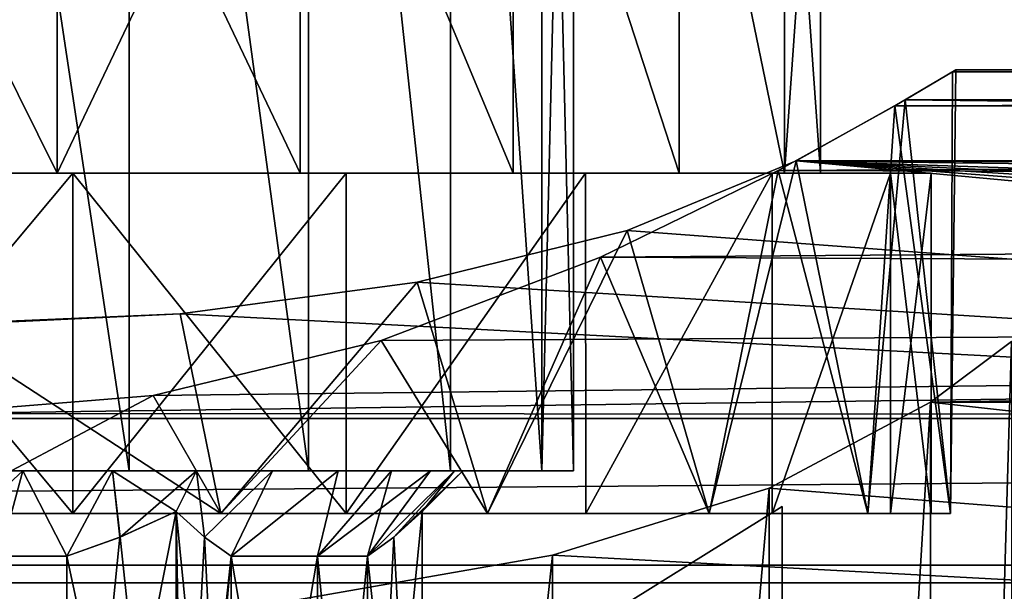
# Model space of a CAD drawing. Header units: millimetres. Extents: x -144 to 364, y -408 to 1133.
# Tile 97 of 256: x 1.05 to 12.61, y 13.83 to 20.55. Entities that reach past the tile are written whole.
import ezdxf

# ---------------------------------------------------------------- set-up
doc = ezdxf.new("R2010")
doc.units = ezdxf.units.MM
doc.header["$LTSCALE"] = 41.718519
for name, color, linetype in [('116', 7, 'CONTINUOUS'), ('118', 7, 'CONTINUOUS'), ('119', 7, 'CONTINUOUS'), ('16', 7, 'CONTINUOUS'), ('172', 7, 'CONTINUOUS'), ('173', 7, 'CONTINUOUS'), ('175', 7, 'CONTINUOUS'), ('176', 7, 'CONTINUOUS'), ('177', 7, 'CONTINUOUS'), ('179', 7, 'CONTINUOUS'), ('180', 7, 'CONTINUOUS'), ('181', 7, 'CONTINUOUS'), ('196', 7, 'CONTINUOUS'), ('197', 7, 'CONTINUOUS'), ('198', 7, 'CONTINUOUS'), ('199', 7, 'CONTINUOUS'), ('203', 7, 'CONTINUOUS'), ('204', 7, 'CONTINUOUS'), ('26', 7, 'CONTINUOUS'), ('666', 7, 'CONTINUOUS'), ('674', 7, 'CONTINUOUS'), ('675', 7, 'CONTINUOUS'), ('681', 7, 'CONTINUOUS'), ('691', 7, 'CONTINUOUS'), ('692', 7, 'CONTINUOUS'), ('693', 7, 'CONTINUOUS'), ('698', 7, 'CONTINUOUS'), ('699', 7, 'CONTINUOUS'), ('700', 7, 'CONTINUOUS'), ('75', 7, 'CONTINUOUS'), ('80', 7, 'CONTINUOUS')]:
    doc.layers.add(name, color=color, linetype=linetype)

msp = doc.modelspace()

# ---------------------------------------------------------------- linework, layer by layer
at = {"layer": '116', "color": 7, "linetype": 'CONTINUOUS', "true_color": 0xaaaaaa}
for points in [[(12.002, 19.941, 1.539), (11.326, 19.541, 4.258), (104.5, 19.829, 2.611), (12.002, 19.941, 1.539)], [(11.447, 19.612, -3.922), (12.04, 19.964, -1.199), (75, 19.765, -3.054), (11.447, 19.612, -3.922)], [(12.04, 19.964, -1.199), (12.002, 19.941, 1.539), (104.5, 20), (12.04, 19.964, -1.199)], [(12.002, 19.941, 1.539), (104.5, 19.829, 2.611), (104.5, 20), (12.002, 19.941, 1.539)], [(12.04, 19.964, -1.199), (104.5, 20), (104.5, 19.829, -2.611), (12.04, 19.964, -1.199)], [(12.04, 19.964, -1.199), (104.5, 19.829, -2.611), (75, 19.765, -3.054), (12.04, 19.964, -1.199)], [(11.326, 19.541, 4.258), (104.5, 19.319, 5.176), (104.5, 19.829, 2.611), (11.326, 19.541, 4.258)], [(72.715, 19.405, -4.843), (11.447, 19.612, -3.922), (75, 19.765, -3.054), (72.715, 19.405, -4.843)], [(11.326, 19.541, 4.258), (9.955, 18.78, 6.878), (104.5, 19.319, 5.176), (11.326, 19.541, 4.258)], [(10.166, 18.893, -6.562), (11.447, 19.612, -3.922), (70.518, 18.893, -6.562), (10.166, 18.893, -6.562)], [(70.518, 18.893, -6.562), (11.447, 19.612, -3.922), (72.715, 19.405, -4.843), (70.518, 18.893, -6.562)], [(9.955, 18.78, 6.878), (104.5, 18.478, 7.654), (104.5, 19.319, 5.176), (9.955, 18.78, 6.878)], [(9.955, 18.78, 6.878), (7.87, 17.763, 9.191), (104.5, 18.478, 7.654), (9.955, 18.78, 6.878)], [(7.87, 17.763, 9.191), (104.5, 17.32, 10), (104.5, 18.478, 7.654), (7.87, 17.763, 9.191)], [(7.87, 17.763, 9.191), (5.293, 16.781, 10.881), (104.5, 17.32, 10), (7.87, 17.763, 9.191)], [(2.615, 16.138, 11.814), (0, 15.925, 12.1), (104.5, 17.32, 10), (2.615, 16.138, 11.814)], [(0, 15.925, 12.1), (104.5, 15.867, 12.175), (104.5, 17.32, 10), (0, 15.925, 12.1)], [(5.293, 16.781, 10.881), (2.615, 16.138, 11.814), (104.5, 17.32, 10), (5.293, 16.781, 10.881)], [(104.5, 15.867, 12.175), (0, 15.925, 12.1), (-104.5, 15.867, 12.175), (104.5, 15.867, 12.175)], [(104.5, 14.142, 14.142), (104.5, 15.867, 12.175), (-104.5, 14.142, 14.142), (104.5, 14.142, 14.142)], [(104.5, 15.867, 12.175), (-104.5, 15.867, 12.175), (-104.5, 14.142, 14.142), (104.5, 15.867, 12.175)], [(104.5, 12.175, 15.867), (104.5, 14.142, 14.142), (-104.5, 12.175, 15.867), (104.5, 12.175, 15.867)], [(104.5, 14.142, 14.142), (-104.5, 14.142, 14.142), (-104.5, 12.175, 15.867), (104.5, 14.142, 14.142)]]:
    msp.add_3dface(points, dxfattribs=at)
at = {"layer": '118', "color": 7, "linetype": 'CONTINUOUS', "true_color": 0xaaaaaa}
for points in [[(-62.483, 12.997, -22.975), (-63.605, 13.933, -20.84), (62.481, 12.996, -22.977), (-62.483, 12.997, -22.975)], [(62.481, 12.996, -22.977), (-63.605, 13.933, -20.84), (63.605, 13.933, -20.84), (62.481, 12.996, -22.977)]]:
    msp.add_3dface(points, dxfattribs=at)
at = {"layer": '119', "color": 7, "linetype": 'CONTINUOUS', "true_color": 0xaaaaaa}
for points in [[(8.181, 18.076, -8.915), (10.166, 18.893, -6.562), (63.605, 13.933, -20.84), (8.181, 18.076, -8.915)], [(10.166, 18.893, -6.562), (70.518, 18.893, -6.562), (69.877, 18.656, -7.244), (10.166, 18.893, -6.562)], [(63.605, 13.933, -20.84), (10.166, 18.893, -6.562), (64.313, 14.764, -18.45), (63.605, 13.933, -20.84)], [(64.313, 14.764, -18.45), (10.166, 18.893, -6.562), (65.068, 15.538, -16.219), (64.313, 14.764, -18.45)], [(65.068, 15.538, -16.219), (10.166, 18.893, -6.562), (65.917, 16.295, -14.041), (65.068, 15.538, -16.219)], [(65.917, 16.295, -14.041), (10.166, 18.893, -6.562), (66.866, 17.02, -11.954), (65.917, 16.295, -14.041)], [(66.866, 17.02, -11.954), (10.166, 18.893, -6.562), (68.763, 18.156, -8.683), (66.866, 17.02, -11.954)], [(68.763, 18.156, -8.683), (10.166, 18.893, -6.562), (69.877, 18.656, -7.244), (68.763, 18.156, -8.683)], [(5.715, 17.468, -10.665), (8.181, 18.076, -8.915), (63.605, 13.933, -20.84), (5.715, 17.468, -10.665)], [(2.934, 17.095, -11.739), (5.715, 17.468, -10.665), (63.605, 13.933, -20.84), (2.934, 17.095, -11.739)], [(0, 16.969, -12.1), (2.934, 17.095, -11.739), (-63.605, 13.933, -20.84), (0, 16.969, -12.1)], [(-63.605, 13.933, -20.84), (2.934, 17.095, -11.739), (63.605, 13.933, -20.84), (-63.605, 13.933, -20.84)]]:
    msp.add_3dface(points, dxfattribs=at)
at = {"layer": '16', "color": 7, "linetype": 'CONTINUOUS', "true_color": 0xaaaaaa}
for points in [[(12.696, -16.769, -2.795), (11.742, -16.059, -5.578), (12.696, 16.769, -2.794), (12.696, -16.769, -2.795)], [(12.696, 16.769, -2.794), (11.742, -16.059, -5.578), (11.742, 16.059, -5.578), (12.696, 16.769, -2.794)], [(11.742, -16.059, -5.578), (9.849, -15.049, -8.485), (11.742, 16.059, -5.578), (11.742, -16.059, -5.578)], [(11.742, 16.059, -5.578), (9.849, -15.049, -8.485), (9.849, 15.049, -8.485), (11.742, 16.059, -5.578)], [(9.849, -15.049, -8.485), (7.304, -14.261, -10.754), (9.849, 15.049, -8.485), (9.849, -15.049, -8.485)], [(9.849, 15.049, -8.485), (7.304, -14.261, -10.754), (7.304, 14.261, -10.754), (9.849, 15.049, -8.485)], [(7.304, -14.261, -10.754), (4.312, -13.736, -12.264), (7.304, 14.261, -10.754), (7.304, -14.261, -10.754)], [(7.304, 14.261, -10.754), (4.312, -13.736, -12.264), (4.312, 13.736, -12.264), (7.304, 14.261, -10.754)]]:
    msp.add_3dface(points, dxfattribs=at)
at = {"layer": '172', "color": 7, "linetype": 'CONTINUOUS', "true_color": 0xaaaaaa}
for points in [[(-2.333, 15.25, -7.181), (-4.438, 15.25, -6.108), (2.333, 15.25, -7.181), (-2.333, 15.25, -7.181)], [(2.333, 15.25, -7.181), (-4.438, 15.25, -6.108), (0, 15.25, -6.25), (2.333, 15.25, -7.181)], [(0, 15.25, -7.55), (-2.333, 15.25, -7.181), (2.333, 15.25, -7.181), (0, 15.25, -7.55)], [(2.333, 15.25, 7.181), (4.438, 15.25, 6.108), (-2.333, 15.25, 7.181), (2.333, 15.25, 7.181)], [(-2.333, 15.25, 7.181), (4.438, 15.25, 6.108), (0, 15.25, 6.25), (-2.333, 15.25, 7.181)], [(0, 15.25, 7.55), (2.333, 15.25, 7.181), (-2.333, 15.25, 7.181), (0, 15.25, 7.55)], [(1.085, 15.25, -6.155), (2.333, 15.25, -7.181), (0, 15.25, -6.25), (1.085, 15.25, -6.155)], [(0, 15.25, 6.25), (4.438, 15.25, 6.108), (1.085, 15.25, 6.155), (0, 15.25, 6.25)], [(4.438, 15.25, -6.108), (2.333, 15.25, -7.181), (1.085, 15.25, -6.155), (4.438, 15.25, -6.108)], [(2.138, 15.25, -5.873), (4.438, 15.25, -6.108), (1.085, 15.25, -6.155), (2.138, 15.25, -5.873)], [(1.085, 15.25, 6.155), (4.438, 15.25, 6.108), (2.138, 15.25, 5.873), (1.085, 15.25, 6.155)], [(3.125, 15.25, -5.413), (4.438, 15.25, -6.108), (2.138, 15.25, -5.873), (3.125, 15.25, -5.413)], [(4.438, 15.25, 6.108), (6.108, 15.25, 4.438), (2.138, 15.25, 5.873), (4.438, 15.25, 6.108)], [(2.138, 15.25, 5.873), (6.108, 15.25, 4.438), (3.125, 15.25, 5.413), (2.138, 15.25, 5.873)], [(4.018, 15.25, -4.788), (4.438, 15.25, -6.108), (3.125, 15.25, -5.413), (4.018, 15.25, -4.788)], [(3.125, 15.25, 5.413), (6.108, 15.25, 4.438), (4.018, 15.25, 4.788), (3.125, 15.25, 5.413)], [(6.108, 15.25, -4.438), (4.438, 15.25, -6.108), (4.018, 15.25, -4.788), (6.108, 15.25, -4.438)], [(4.788, 15.25, -4.017), (6.108, 15.25, -4.438), (4.018, 15.25, -4.788), (4.788, 15.25, -4.017)], [(4.018, 15.25, 4.788), (6.108, 15.25, 4.438), (4.788, 15.25, 4.017), (4.018, 15.25, 4.788)], [(5.413, 15.25, -3.125), (6.108, 15.25, -4.438), (4.788, 15.25, -4.017), (5.413, 15.25, -3.125)], [(6.108, 15.25, 4.438), (7.18, 15.25, 2.333), (4.788, 15.25, 4.017), (6.108, 15.25, 4.438)], [(4.788, 15.25, 4.017), (7.18, 15.25, 2.333), (5.413, 15.25, 3.125), (4.788, 15.25, 4.017)], [(7.18, 15.25, -2.333), (6.108, 15.25, -4.438), (5.413, 15.25, -3.125), (7.18, 15.25, -2.333)], [(5.873, 15.25, -2.138), (7.18, 15.25, -2.333), (5.413, 15.25, -3.125), (5.873, 15.25, -2.138)], [(5.413, 15.25, 3.125), (7.18, 15.25, 2.333), (5.873, 15.25, 2.138), (5.413, 15.25, 3.125)], [(6.155, 15.25, -1.085), (7.18, 15.25, -2.333), (5.873, 15.25, -2.138), (6.155, 15.25, -1.085)], [(7.18, 15.25, 2.333), (7.55, 15.25), (5.873, 15.25, 2.138), (7.18, 15.25, 2.333)], [(5.873, 15.25, 2.138), (7.55, 15.25), (6.155, 15.25, 1.085), (5.873, 15.25, 2.138)], [(6.25, 15.25), (7.18, 15.25, -2.333), (6.155, 15.25, -1.085), (6.25, 15.25)], [(6.155, 15.25, 1.085), (7.55, 15.25), (6.25, 15.25), (6.155, 15.25, 1.085)], [(7.55, 15.25), (7.18, 15.25, -2.333), (6.25, 15.25), (7.55, 15.25)]]:
    msp.add_3dface(points, dxfattribs=at)
at = {"layer": '173', "color": 7, "linetype": 'CONTINUOUS', "true_color": 0xaaaaaa}
for points in [[(2.333, 15.25, 7.181), (0, 15.25, 7.55), (2.333, 30.75, 7.18), (2.333, 15.25, 7.181)], [(2.333, 30.75, 7.18), (0, 15.25, 7.55), (0, 30.75, 7.55), (2.333, 30.75, 7.18)], [(4.438, 15.25, 6.108), (2.333, 15.25, 7.181), (2.333, 30.75, 7.18), (4.438, 15.25, 6.108)], [(4.438, 30.75, 6.108), (4.438, 15.25, 6.108), (2.333, 30.75, 7.18), (4.438, 30.75, 6.108)], [(6.108, 15.25, 4.438), (4.438, 15.25, 6.108), (4.438, 30.75, 6.108), (6.108, 15.25, 4.438)], [(6.108, 30.75, 4.438), (6.108, 15.25, 4.438), (4.438, 30.75, 6.108), (6.108, 30.75, 4.438)], [(7.18, 15.25, 2.333), (6.108, 15.25, 4.438), (6.108, 30.75, 4.438), (7.18, 15.25, 2.333)], [(7.18, 30.75, 2.333), (7.18, 15.25, 2.333), (6.108, 30.75, 4.438), (7.18, 30.75, 2.333)], [(7.55, 15.25), (7.18, 15.25, 2.333), (7.55, 30.75), (7.55, 15.25)], [(7.55, 30.75), (7.18, 15.25, 2.333), (7.18, 30.75, 2.333), (7.55, 30.75)]]:
    msp.add_3dface(points, dxfattribs=at)
at = {"layer": '175', "color": 7, "linetype": 'CONTINUOUS', "true_color": 0xaaaaaa}
for points in [[(1.487, 24.75, 10.344), (-1.487, 24.75, 10.344), (1.487, 18.75, 10.344), (1.487, 24.75, 10.344)], [(1.487, 18.75, 10.344), (-1.487, 24.75, 10.344), (-1.487, 18.75, 10.344), (1.487, 18.75, 10.344)], [(4.341, 24.75, 9.506), (1.487, 24.75, 10.344), (4.341, 18.75, 9.506), (4.341, 24.75, 9.506)], [(4.341, 18.75, 9.506), (1.487, 24.75, 10.344), (1.487, 18.75, 10.344), (4.341, 18.75, 9.506)], [(6.843, 24.75, 7.898), (4.341, 24.75, 9.506), (6.843, 18.75, 7.898), (6.843, 24.75, 7.898)], [(6.843, 18.75, 7.898), (4.341, 24.75, 9.506), (4.341, 18.75, 9.506), (6.843, 18.75, 7.898)], [(8.791, 24.75, 5.65), (6.843, 24.75, 7.898), (8.791, 18.75, 5.65), (8.791, 24.75, 5.65)], [(8.791, 18.75, 5.65), (6.843, 24.75, 7.898), (6.843, 18.75, 7.898), (8.791, 18.75, 5.65)], [(10.027, 24.75, 2.944), (8.791, 24.75, 5.65), (10.027, 18.75, 2.944), (10.027, 24.75, 2.944)], [(10.027, 18.75, 2.944), (8.791, 24.75, 5.65), (8.791, 18.75, 5.65), (10.027, 18.75, 2.944)], [(10.45, 24.75), (10.027, 24.75, 2.944), (10.45, 18.75), (10.45, 24.75)], [(10.45, 18.75), (10.027, 24.75, 2.944), (10.027, 18.75, 2.944), (10.45, 18.75)]]:
    msp.add_3dface(points, dxfattribs=at)
at = {"layer": '176', "color": 7, "linetype": 'CONTINUOUS', "true_color": 0xaaaaaa}
for points in [[(1.487, 18.75, 10.344), (-1.487, 18.75, 10.344), (-4.881, 18.75, 10.688), (1.487, 18.75, 10.344)], [(4.881, 18.75, 10.688), (1.487, 18.75, 10.344), (-4.881, 18.75, 10.688), (4.881, 18.75, 10.688)], [(-1.672, 18.75, -11.63), (-4.881, 18.75, -10.688), (1.672, 18.75, -11.63), (-1.672, 18.75, -11.63)], [(1.672, 18.75, -11.63), (-4.881, 18.75, -10.688), (4.881, 18.75, -10.688), (1.672, 18.75, -11.63)], [(4.881, 18.75, -10.688), (-4.881, 18.75, -10.688), (-1.487, 18.75, -10.344), (4.881, 18.75, -10.688)], [(-1.672, 18.75, 11.63), (4.881, 18.75, 10.688), (-4.881, 18.75, 10.688), (-1.672, 18.75, 11.63)], [(1.672, 18.75, 11.63), (4.881, 18.75, 10.688), (-1.672, 18.75, 11.63), (1.672, 18.75, 11.63)], [(1.487, 18.75, -10.344), (4.881, 18.75, -10.688), (-1.487, 18.75, -10.344), (1.487, 18.75, -10.344)], [(4.341, 18.75, 9.506), (1.487, 18.75, 10.344), (7.694, 18.75, 8.88), (4.341, 18.75, 9.506)], [(7.694, 18.75, 8.88), (1.487, 18.75, 10.344), (4.881, 18.75, 10.688), (7.694, 18.75, 8.88)], [(4.341, 18.75, -9.506), (4.881, 18.75, -10.688), (1.487, 18.75, -10.344), (4.341, 18.75, -9.506)], [(6.843, 18.75, 7.898), (4.341, 18.75, 9.506), (7.694, 18.75, 8.88), (6.843, 18.75, 7.898)], [(7.694, 18.75, -8.88), (4.881, 18.75, -10.688), (4.341, 18.75, -9.506), (7.694, 18.75, -8.88)], [(6.843, 18.75, -7.898), (7.694, 18.75, -8.88), (4.341, 18.75, -9.506), (6.843, 18.75, -7.898)], [(8.791, 18.75, 5.65), (6.843, 18.75, 7.898), (9.885, 18.75, 6.353), (8.791, 18.75, 5.65)], [(9.885, 18.75, 6.353), (6.843, 18.75, 7.898), (7.694, 18.75, 8.88), (9.885, 18.75, 6.353)], [(9.885, 18.75, -6.353), (7.694, 18.75, -8.88), (6.843, 18.75, -7.898), (9.885, 18.75, -6.353)], [(8.791, 18.75, -5.65), (9.885, 18.75, -6.353), (6.843, 18.75, -7.898), (8.791, 18.75, -5.65)], [(10.027, 18.75, 2.944), (8.791, 18.75, 5.65), (11.274, 18.75, 3.31), (10.027, 18.75, 2.944)], [(11.274, 18.75, 3.31), (8.791, 18.75, 5.65), (9.885, 18.75, 6.353), (11.274, 18.75, 3.31)], [(11.274, 18.75, -3.31), (9.885, 18.75, -6.353), (8.791, 18.75, -5.65), (11.274, 18.75, -3.31)], [(10.027, 18.75, -2.944), (11.274, 18.75, -3.31), (8.791, 18.75, -5.65), (10.027, 18.75, -2.944)], [(10.45, 18.75), (10.027, 18.75, 2.944), (11.75, 18.75), (10.45, 18.75)], [(10.45, 18.75), (11.274, 18.75, -3.31), (10.027, 18.75, -2.944), (10.45, 18.75)], [(11.75, 18.75), (10.027, 18.75, 2.944), (11.274, 18.75, 3.31), (11.75, 18.75)], [(11.274, 18.75, -3.31), (10.45, 18.75), (11.75, 18.75), (11.274, 18.75, -3.31)]]:
    msp.add_3dface(points, dxfattribs=at)
at = {"layer": '177', "color": 7, "linetype": 'CONTINUOUS', "true_color": 0xaaaaaa}
for points in [[(-1.672, 14.75, 11.63), (1.672, 14.75, 11.63), (-1.672, 18.75, 11.63), (-1.672, 14.75, 11.63)], [(1.672, 14.75, 11.63), (1.672, 18.75, 11.63), (-1.672, 18.75, 11.63), (1.672, 14.75, 11.63)], [(1.672, 14.75, 11.63), (4.881, 14.75, 10.688), (1.672, 18.75, 11.63), (1.672, 14.75, 11.63)], [(4.881, 14.75, 10.688), (4.881, 18.75, 10.688), (1.672, 18.75, 11.63), (4.881, 14.75, 10.688)], [(4.881, 14.75, 10.688), (7.695, 14.75, 8.88), (7.694, 18.75, 8.88), (4.881, 14.75, 10.688)], [(4.881, 14.75, 10.688), (7.694, 18.75, 8.88), (4.881, 18.75, 10.688), (4.881, 14.75, 10.688)], [(7.695, 14.75, 8.88), (9.885, 18.75, 6.353), (7.694, 18.75, 8.88), (7.695, 14.75, 8.88)], [(7.695, 14.75, 8.88), (9.885, 14.75, 6.353), (9.885, 18.75, 6.353), (7.695, 14.75, 8.88)], [(9.885, 14.75, 6.353), (11.274, 14.75, 3.31), (11.274, 18.75, 3.31), (9.885, 14.75, 6.353)], [(9.885, 14.75, 6.353), (11.274, 18.75, 3.31), (9.885, 18.75, 6.353), (9.885, 14.75, 6.353)], [(11.274, 14.75, 3.31), (11.75, 14.75), (11.274, 18.75, 3.31), (11.274, 14.75, 3.31)], [(11.75, 14.75), (11.75, 18.75), (11.274, 18.75, 3.31), (11.75, 14.75)]]:
    msp.add_3dface(points, dxfattribs=at)
at = {"layer": '179', "color": 7, "linetype": 'CONTINUOUS', "true_color": 0xaaaaaa}
for points in [[(0, 15.25, -7.55), (2.333, 15.25, -7.181), (0, 30.75, -7.55), (0, 15.25, -7.55)], [(0, 30.75, -7.55), (2.333, 15.25, -7.181), (2.333, 30.75, -7.18), (0, 30.75, -7.55)], [(2.333, 15.25, -7.181), (4.438, 15.25, -6.108), (2.333, 30.75, -7.18), (2.333, 15.25, -7.181)], [(2.333, 30.75, -7.18), (4.438, 15.25, -6.108), (4.438, 30.75, -6.108), (2.333, 30.75, -7.18)], [(4.438, 15.25, -6.108), (6.108, 15.25, -4.438), (4.438, 30.75, -6.108), (4.438, 15.25, -6.108)], [(4.438, 30.75, -6.108), (6.108, 15.25, -4.438), (6.108, 30.75, -4.438), (4.438, 30.75, -6.108)], [(6.108, 15.25, -4.438), (7.18, 15.25, -2.333), (6.108, 30.75, -4.438), (6.108, 15.25, -4.438)], [(6.108, 30.75, -4.438), (7.18, 15.25, -2.333), (7.18, 30.75, -2.333), (6.108, 30.75, -4.438)], [(7.18, 15.25, -2.333), (7.55, 15.25), (7.18, 30.75, -2.333), (7.18, 15.25, -2.333)], [(7.55, 15.25), (7.55, 30.75), (7.18, 30.75, -2.333), (7.55, 15.25)]]:
    msp.add_3dface(points, dxfattribs=at)
at = {"layer": '180', "color": 7, "linetype": 'CONTINUOUS', "true_color": 0xaaaaaa}
for points in [[(1.487, 18.75, -10.344), (-1.487, 18.75, -10.344), (1.487, 24.75, -10.344), (1.487, 18.75, -10.344)], [(1.487, 24.75, -10.344), (-1.487, 18.75, -10.344), (-1.487, 24.75, -10.344), (1.487, 24.75, -10.344)], [(4.341, 18.75, -9.506), (1.487, 18.75, -10.344), (4.341, 24.75, -9.506), (4.341, 18.75, -9.506)], [(4.341, 24.75, -9.506), (1.487, 18.75, -10.344), (1.487, 24.75, -10.344), (4.341, 24.75, -9.506)], [(6.843, 18.75, -7.898), (4.341, 18.75, -9.506), (4.341, 24.75, -9.506), (6.843, 18.75, -7.898)], [(6.843, 24.75, -7.898), (6.843, 18.75, -7.898), (4.341, 24.75, -9.506), (6.843, 24.75, -7.898)], [(8.791, 18.75, -5.65), (6.843, 18.75, -7.898), (6.843, 24.75, -7.898), (8.791, 18.75, -5.65)], [(8.791, 24.75, -5.65), (8.791, 18.75, -5.65), (6.843, 24.75, -7.898), (8.791, 24.75, -5.65)], [(10.027, 18.75, -2.944), (8.791, 18.75, -5.65), (8.791, 24.75, -5.65), (10.027, 18.75, -2.944)], [(10.027, 24.75, -2.944), (10.027, 18.75, -2.944), (8.791, 24.75, -5.65), (10.027, 24.75, -2.944)], [(10.45, 24.75), (10.45, 18.75), (10.027, 18.75, -2.944), (10.45, 24.75)], [(10.45, 24.75), (10.027, 18.75, -2.944), (10.027, 24.75, -2.944), (10.45, 24.75)]]:
    msp.add_3dface(points, dxfattribs=at)
at = {"layer": '181', "color": 7, "linetype": 'CONTINUOUS', "true_color": 0xaaaaaa}
for points in [[(1.672, 14.75, -11.63), (-1.672, 14.75, -11.63), (1.672, 18.75, -11.63), (1.672, 14.75, -11.63)], [(-1.672, 14.75, -11.63), (-1.672, 18.75, -11.63), (1.672, 18.75, -11.63), (-1.672, 14.75, -11.63)], [(4.881, 14.75, -10.688), (1.672, 14.75, -11.63), (4.881, 18.75, -10.688), (4.881, 14.75, -10.688)], [(1.672, 14.75, -11.63), (1.672, 18.75, -11.63), (4.881, 18.75, -10.688), (1.672, 14.75, -11.63)], [(7.695, 14.75, -8.88), (4.881, 14.75, -10.688), (7.694, 18.75, -8.88), (7.695, 14.75, -8.88)], [(4.881, 14.75, -10.688), (4.881, 18.75, -10.688), (7.694, 18.75, -8.88), (4.881, 14.75, -10.688)], [(7.695, 14.75, -8.88), (7.694, 18.75, -8.88), (9.885, 18.75, -6.353), (7.695, 14.75, -8.88)], [(9.885, 14.75, -6.353), (7.695, 14.75, -8.88), (9.885, 18.75, -6.353), (9.885, 14.75, -6.353)], [(11.274, 14.75, -3.31), (9.885, 14.75, -6.353), (11.274, 18.75, -3.31), (11.274, 14.75, -3.31)], [(9.885, 14.75, -6.353), (9.885, 18.75, -6.353), (11.274, 18.75, -3.31), (9.885, 14.75, -6.353)], [(11.75, 14.75), (11.274, 14.75, -3.31), (11.75, 18.75), (11.75, 14.75)], [(11.274, 14.75, -3.31), (11.274, 18.75, -3.31), (11.75, 18.75), (11.274, 14.75, -3.31)]]:
    msp.add_3dface(points, dxfattribs=at)
at = {"layer": '196', "color": 7, "linetype": 'CONTINUOUS', "true_color": 0xaaaaaa}
for points in [[(3.53, 8.25, -3.886), (4.547, 8.25, -2.625), (3.53, 14.25, -3.886), (3.53, 8.25, -3.886)], [(3.53, 14.25, -3.886), (4.547, 8.25, -2.625), (4.547, 14.25, -2.625), (3.53, 14.25, -3.886)], [(4.547, 8.25, -2.625), (5.131, 8.25, -1.114), (4.547, 14.25, -2.625), (4.547, 8.25, -2.625)], [(4.547, 14.25, -2.625), (5.131, 8.25, -1.114), (5.131, 14.25, -1.114), (4.547, 14.25, -2.625)]]:
    msp.add_3dface(points, dxfattribs=at)
at = {"layer": '197', "color": 7, "linetype": 'CONTINUOUS', "true_color": 0xaaaaaa}
for points in [[(0, 15.25, 6.25), (1.085, 15.25, 6.155), (0, 14.25, 5.25), (0, 15.25, 6.25)], [(0, 14.25, 5.25), (1.085, 15.25, 6.155), (0.81, 14.25, 5.187), (0, 14.25, 5.25)], [(0.81, 14.25, 5.187), (1.085, 15.25, 6.155), (1.601, 14.25, 5), (0.81, 14.25, 5.187)], [(1.085, 15.25, 6.155), (2.138, 15.25, 5.873), (1.601, 14.25, 5), (1.085, 15.25, 6.155)], [(1.601, 14.25, 5), (2.138, 15.25, 5.873), (2.226, 14.473, 5), (1.601, 14.25, 5)], [(2.138, 15.25, 5.873), (3.125, 15.25, 5.413), (2.226, 14.473, 5), (2.138, 15.25, 5.873)], [(2.226, 14.473, 5), (3.125, 15.25, 5.413), (2.887, 14.774, 5), (2.226, 14.473, 5)], [(2.887, 14.774, 5), (3.125, 15.25, 5.413), (3.218, 14.473, 4.427), (2.887, 14.774, 5)], [(3.125, 15.25, 5.413), (4.018, 15.25, 4.788), (3.218, 14.473, 4.427), (3.125, 15.25, 5.413)], [(3.218, 14.473, 4.427), (4.018, 15.25, 4.788), (3.53, 14.25, 3.886), (3.218, 14.473, 4.427)], [(4.018, 15.25, 4.788), (4.788, 15.25, 4.017), (3.53, 14.25, 3.886), (4.018, 15.25, 4.788)], [(3.53, 14.25, 3.886), (4.788, 15.25, 4.017), (4.547, 14.25, 2.625), (3.53, 14.25, 3.886)], [(4.788, 15.25, 4.017), (5.413, 15.25, 3.125), (4.547, 14.25, 2.625), (4.788, 15.25, 4.017)], [(5.413, 15.25, 3.125), (5.873, 15.25, 2.138), (4.547, 14.25, 2.625), (5.413, 15.25, 3.125)], [(4.547, 14.25, 2.625), (5.873, 15.25, 2.138), (5.131, 14.25, 1.114), (4.547, 14.25, 2.625)], [(5.873, 15.25, 2.138), (6.155, 15.25, 1.085), (5.131, 14.25, 1.114), (5.873, 15.25, 2.138)], [(5.131, 14.25, 1.114), (6.155, 15.25, 1.085), (5.443, 14.473, 0.572), (5.131, 14.25, 1.114)], [(6.155, 15.25, 1.085), (6.25, 15.25), (5.443, 14.473, 0.572), (6.155, 15.25, 1.085)], [(5.443, 14.473, 0.572), (6.25, 15.25), (5.774, 14.774), (5.443, 14.473, 0.572)]]:
    msp.add_3dface(points, dxfattribs=at)
at = {"layer": '198', "color": 7, "linetype": 'CONTINUOUS', "true_color": 0xaaaaaa}
for points in [[(1.085, 15.25, -6.155), (0, 15.25, -6.25), (0.81, 14.25, -5.187), (1.085, 15.25, -6.155)], [(1.601, 14.25, -5), (1.085, 15.25, -6.155), (0.81, 14.25, -5.187), (1.601, 14.25, -5)], [(2.138, 15.25, -5.873), (1.085, 15.25, -6.155), (1.601, 14.25, -5), (2.138, 15.25, -5.873)], [(2.225, 14.473, -5), (2.138, 15.25, -5.873), (1.601, 14.25, -5), (2.225, 14.473, -5)], [(3.125, 15.25, -5.413), (2.138, 15.25, -5.873), (2.887, 14.774, -5), (3.125, 15.25, -5.413)], [(2.887, 14.774, -5), (2.138, 15.25, -5.873), (2.225, 14.473, -5), (2.887, 14.774, -5)], [(3.125, 15.25, -5.413), (2.887, 14.774, -5), (3.217, 14.473, -4.428), (3.125, 15.25, -5.413)], [(4.018, 15.25, -4.788), (3.125, 15.25, -5.413), (3.217, 14.473, -4.428), (4.018, 15.25, -4.788)], [(3.53, 14.25, -3.886), (4.018, 15.25, -4.788), (3.217, 14.473, -4.428), (3.53, 14.25, -3.886)], [(4.788, 15.25, -4.017), (4.018, 15.25, -4.788), (3.53, 14.25, -3.886), (4.788, 15.25, -4.017)], [(4.788, 15.25, -4.017), (3.53, 14.25, -3.886), (4.547, 14.25, -2.625), (4.788, 15.25, -4.017)], [(5.413, 15.25, -3.125), (4.788, 15.25, -4.017), (4.547, 14.25, -2.625), (5.413, 15.25, -3.125)], [(5.413, 15.25, -3.125), (4.547, 14.25, -2.625), (5.131, 14.25, -1.114), (5.413, 15.25, -3.125)], [(6.155, 15.25, -1.085), (5.873, 15.25, -2.138), (5.131, 14.25, -1.114), (6.155, 15.25, -1.085)], [(6.155, 15.25, -1.085), (5.131, 14.25, -1.114), (5.443, 14.473, -0.573), (6.155, 15.25, -1.085)], [(5.873, 15.25, -2.138), (5.413, 15.25, -3.125), (5.131, 14.25, -1.114), (5.873, 15.25, -2.138)], [(5.774, 14.774), (6.155, 15.25, -1.085), (5.443, 14.473, -0.573), (5.774, 14.774)], [(6.25, 15.25), (6.155, 15.25, -1.085), (5.774, 14.774), (6.25, 15.25)]]:
    msp.add_3dface(points, dxfattribs=at)
at = {"layer": '199', "color": 7, "linetype": 'CONTINUOUS', "true_color": 0xaaaaaa}
for points in [[(2.887, 14.774, -5), (2.225, 14.473, -5), (1.601, 8.25, -5), (2.887, 14.774, -5)], [(2.887, 14.774, -5), (1.601, 8.25, -5), (2.887, 8.25, -5), (2.887, 14.774, -5)], [(2.225, 14.473, -5), (1.601, 14.25, -5), (1.601, 8.25, -5), (2.225, 14.473, -5)]]:
    msp.add_3dface(points, dxfattribs=at)
at = {"layer": '203', "color": 7, "linetype": 'CONTINUOUS', "true_color": 0xaaaaaa}
for points in [[(2.887, 14.774, 5), (3.218, 14.473, 4.427), (3.53, 8.25, 3.886), (2.887, 14.774, 5)], [(2.887, 14.774, 5), (3.53, 8.25, 3.886), (3, 8.25, 4.804), (2.887, 14.774, 5)], [(2.887, 8.25, 5), (2.887, 14.774, 5), (3, 8.25, 4.804), (2.887, 8.25, 5)], [(3.218, 14.473, 4.427), (3.53, 14.25, 3.886), (3.53, 8.25, 3.886), (3.218, 14.473, 4.427)]]:
    msp.add_3dface(points, dxfattribs=at)
at = {"layer": '204', "color": 7, "linetype": 'CONTINUOUS', "true_color": 0xaaaaaa}
for points in [[(5.131, 8.25, -1.114), (5.774, 14.774), (5.443, 14.473, -0.573), (5.131, 8.25, -1.114)], [(5.774, 14.774), (5.131, 8.25, -1.114), (5.774, 8.25), (5.774, 14.774)], [(5.131, 14.25, -1.114), (5.131, 8.25, -1.114), (5.443, 14.473, -0.573), (5.131, 14.25, -1.114)]]:
    msp.add_3dface(points, dxfattribs=at)
at = {"layer": '26', "color": 7, "linetype": 'CONTINUOUS', "true_color": 0xaaaaaa}
msp.add_3dface([(7.562, 13.311, 10.575), (10, 9, 8.307), (10, 14.832, 8.307), (7.562, 13.311, 10.575)], dxfattribs=at)
at = {"layer": '666', "color": 7, "linetype": 'CONTINUOUS', "true_color": 0xaaaaaa}
for points in [[(10, 9, 8.307), (10, 1.5, 16.934), (10, 14.832, 8.307), (10, 9, 8.307)], [(10, 14.832, 8.307), (10, 1.5, 16.934), (10, 12.398, 11.631), (10, 14.832, 8.307)]]:
    msp.add_3dface(points, dxfattribs=at)
at = {"layer": '674', "color": 7, "linetype": 'CONTINUOUS', "true_color": 0xaaaaaa}
msp.add_3dface([(7.562, 13.311, 10.575), (10, 14.832, 8.307), (10, 12.398, 11.631), (7.562, 13.311, 10.575)], dxfattribs=at)
at = {"layer": '675', "color": 7, "linetype": 'CONTINUOUS', "true_color": 0xaaaaaa}
for points in [[(12.696, 16.769, -2.794), (11.742, 16.059, -5.578), (47.5, 16.667, -3.348), (12.696, 16.769, -2.794)], [(11.742, 16.059, -5.578), (47.5, 16.059, -5.578), (47.5, 16.667, -3.348), (11.742, 16.059, -5.578)]]:
    msp.add_3dface(points, dxfattribs=at)
at = {"layer": '681', "color": 7, "linetype": 'CONTINUOUS', "true_color": 0xaaaaaa}
for points in [[(11.742, 16.059, -5.578), (9.849, 15.049, -8.485), (47.5, 12.091, -17), (11.742, 16.059, -5.578)], [(11.742, 16.059, -5.578), (47.5, 12.091, -17), (47.5, 16.059, -5.578), (11.742, 16.059, -5.578)], [(9.849, 15.049, -8.485), (7.304, 14.261, -10.754), (47.5, 12.091, -17), (9.849, 15.049, -8.485)], [(7.304, 14.261, -10.754), (4.312, 13.736, -12.264), (47.5, 12.091, -17), (7.304, 14.261, -10.754)]]:
    msp.add_3dface(points, dxfattribs=at)
at = {"layer": '691', "color": 7, "linetype": 'CONTINUOUS', "true_color": 0xaaaaaa}
for points in [[(1.572, 2.25, 5.009), (0, 2.25, 5.25), (0.81, 14.25, 5.187), (1.572, 2.25, 5.009)], [(1.572, 2.25, 5.009), (0.81, 14.25, 5.187), (1.601, 14.25, 5), (1.572, 2.25, 5.009)], [(1.572, 2.25, 5.009), (1.601, 14.25, 5), (1.601, 8.25, 5), (1.572, 2.25, 5.009)]]:
    msp.add_3dface(points, dxfattribs=at)
at = {"layer": '692', "color": 7, "linetype": 'CONTINUOUS', "true_color": 0xaaaaaa}
for points in [[(3.53, 14.25, 3.886), (4.547, 14.25, 2.625), (3.53, 8.25, 3.886), (3.53, 14.25, 3.886)], [(3.53, 8.25, 3.886), (4.547, 14.25, 2.625), (4.547, 8.25, 2.625), (3.53, 8.25, 3.886)], [(4.547, 14.25, 2.625), (5.131, 14.25, 1.114), (4.547, 8.25, 2.625), (4.547, 14.25, 2.625)], [(5.131, 14.25, 1.114), (5.131, 8.25, 1.114), (4.547, 8.25, 2.625), (5.131, 14.25, 1.114)]]:
    msp.add_3dface(points, dxfattribs=at)
at = {"layer": '693', "color": 7, "linetype": 'CONTINUOUS', "true_color": 0xaaaaaa}
for points in [[(0, 2.25, -5.25), (1.572, 2.25, -5.009), (0, 14.25, -5.25), (0, 2.25, -5.25)], [(1.572, 2.25, -5.009), (0.81, 14.25, -5.187), (0, 14.25, -5.25), (1.572, 2.25, -5.009)], [(0.81, 14.25, -5.187), (1.572, 2.25, -5.009), (1.601, 8.25, -5), (0.81, 14.25, -5.187)], [(1.601, 14.25, -5), (0.81, 14.25, -5.187), (1.601, 8.25, -5), (1.601, 14.25, -5)]]:
    msp.add_3dface(points, dxfattribs=at)
at = {"layer": '698', "color": 7, "linetype": 'CONTINUOUS', "true_color": 0xaaaaaa}
for points in [[(2.226, 14.473, 5), (2.887, 14.774, 5), (2.887, 8.25, 5), (2.226, 14.473, 5)], [(1.601, 14.25, 5), (2.226, 14.473, 5), (2.887, 8.25, 5), (1.601, 14.25, 5)], [(1.601, 14.25, 5), (2.887, 8.25, 5), (1.601, 8.25, 5), (1.601, 14.25, 5)]]:
    msp.add_3dface(points, dxfattribs=at)
at = {"layer": '699', "color": 7, "linetype": 'CONTINUOUS', "true_color": 0xaaaaaa}
for points in [[(5.443, 14.473, 0.572), (5.774, 14.774), (5.774, 8.25), (5.443, 14.473, 0.572)], [(5.131, 14.25, 1.114), (5.443, 14.473, 0.572), (5.774, 8.25), (5.131, 14.25, 1.114)], [(5.131, 14.25, 1.114), (5.774, 8.25), (5.131, 8.25, 1.114), (5.131, 14.25, 1.114)]]:
    msp.add_3dface(points, dxfattribs=at)
at = {"layer": '700', "color": 7, "linetype": 'CONTINUOUS', "true_color": 0xaaaaaa}
for points in [[(3.217, 14.473, -4.428), (2.887, 14.774, -5), (2.887, 8.25, -5), (3.217, 14.473, -4.428)], [(3.53, 14.25, -3.886), (3.217, 14.473, -4.428), (2.887, 8.25, -5), (3.53, 14.25, -3.886)], [(3.53, 14.25, -3.886), (2.887, 8.25, -5), (3, 8.25, -4.804), (3.53, 14.25, -3.886)], [(3.53, 8.25, -3.886), (3.53, 14.25, -3.886), (3, 8.25, -4.804), (3.53, 8.25, -3.886)]]:
    msp.add_3dface(points, dxfattribs=at)
at = {"layer": '75', "color": 7, "linetype": 'CONTINUOUS', "true_color": 0xaaaaaa}
for points in [[(1.672, 14.75, -11.63), (0, 14.75, -12.1), (-1.672, 14.75, -11.63), (1.672, 14.75, -11.63)], [(-1.672, 14.75, 11.63), (0, 14.75, 12.1), (1.672, 14.75, 11.63), (-1.672, 14.75, 11.63)], [(3.409, 14.75, -11.61), (0, 14.75, -12.1), (1.672, 14.75, -11.63), (3.409, 14.75, -11.61)], [(0, 14.75, 12.1), (3.409, 14.75, 11.61), (1.672, 14.75, 11.63), (0, 14.75, 12.1)], [(4.881, 14.75, -10.688), (3.409, 14.75, -11.61), (1.672, 14.75, -11.63), (4.881, 14.75, -10.688)], [(1.672, 14.75, 11.63), (3.409, 14.75, 11.61), (4.881, 14.75, 10.688), (1.672, 14.75, 11.63)], [(6.542, 14.75, -10.179), (3.409, 14.75, -11.61), (4.881, 14.75, -10.688), (6.542, 14.75, -10.179)], [(3.409, 14.75, 11.61), (6.542, 14.75, 10.179), (4.881, 14.75, 10.688), (3.409, 14.75, 11.61)], [(7.695, 14.75, -8.88), (6.542, 14.75, -10.179), (4.881, 14.75, -10.688), (7.695, 14.75, -8.88)], [(4.881, 14.75, 10.688), (6.542, 14.75, 10.179), (7.695, 14.75, 8.88), (4.881, 14.75, 10.688)], [(9.145, 14.75, -7.924), (6.542, 14.75, -10.179), (7.695, 14.75, -8.88), (9.145, 14.75, -7.924)], [(6.542, 14.75, 10.179), (9.145, 14.75, 7.924), (7.695, 14.75, 8.88), (6.542, 14.75, 10.179)], [(9.885, 14.75, -6.353), (9.145, 14.75, -7.924), (7.695, 14.75, -8.88), (9.885, 14.75, -6.353)], [(7.695, 14.75, 8.88), (9.145, 14.75, 7.924), (9.885, 14.75, 6.353), (7.695, 14.75, 8.88)], [(11.007, 14.75, -5.027), (9.145, 14.75, -7.924), (9.885, 14.75, -6.353), (11.007, 14.75, -5.027)], [(9.145, 14.75, 7.924), (11.007, 14.75, 5.027), (9.885, 14.75, 6.353), (9.145, 14.75, 7.924)], [(11.274, 14.75, -3.31), (11.007, 14.75, -5.027), (9.885, 14.75, -6.353), (11.274, 14.75, -3.31)], [(9.885, 14.75, 6.353), (11.007, 14.75, 5.027), (11.274, 14.75, 3.31), (9.885, 14.75, 6.353)], [(11.977, 14.75, -1.722), (11.007, 14.75, -5.027), (11.274, 14.75, -3.31), (11.977, 14.75, -1.722)], [(11.007, 14.75, 5.027), (11.977, 14.75, 1.722), (11.274, 14.75, 3.31), (11.007, 14.75, 5.027)], [(11.75, 14.75), (11.977, 14.75, -1.722), (11.274, 14.75, -3.31), (11.75, 14.75)], [(11.274, 14.75, 3.31), (11.977, 14.75, 1.722), (11.75, 14.75), (11.274, 14.75, 3.31)], [(11.977, 14.75, 1.722), (11.977, 14.75, -1.722), (11.75, 14.75), (11.977, 14.75, 1.722)]]:
    msp.add_3dface(points, dxfattribs=at)
at = {"layer": '80', "color": 7, "linetype": 'CONTINUOUS', "true_color": 0xaaaaaa}
for points in [[(12.002, 19.941, 1.539), (11.977, 14.75, 1.722), (11.326, 19.541, 4.258), (12.002, 19.941, 1.539)], [(11.447, 19.612, -3.922), (11.977, 14.75, -1.722), (12.04, 19.964, -1.199), (11.447, 19.612, -3.922)], [(11.977, 14.75, -1.722), (11.977, 14.75, 1.722), (12.04, 19.964, -1.199), (11.977, 14.75, -1.722)], [(12.04, 19.964, -1.199), (11.977, 14.75, 1.722), (12.002, 19.941, 1.539), (12.04, 19.964, -1.199)], [(11.326, 19.541, 4.258), (11.007, 14.75, 5.027), (9.955, 18.78, 6.878), (11.326, 19.541, 4.258)], [(10.166, 18.893, -6.562), (11.007, 14.75, -5.027), (11.447, 19.612, -3.922), (10.166, 18.893, -6.562)], [(11.007, 14.75, -5.027), (11.977, 14.75, -1.722), (11.447, 19.612, -3.922), (11.007, 14.75, -5.027)], [(11.977, 14.75, 1.722), (11.007, 14.75, 5.027), (11.326, 19.541, 4.258), (11.977, 14.75, 1.722)], [(8.181, 18.076, -8.915), (9.145, 14.75, -7.924), (10.166, 18.893, -6.562), (8.181, 18.076, -8.915)], [(9.145, 14.75, -7.924), (11.007, 14.75, -5.027), (10.166, 18.893, -6.562), (9.145, 14.75, -7.924)], [(9.955, 18.78, 6.878), (9.145, 14.75, 7.924), (7.87, 17.763, 9.191), (9.955, 18.78, 6.878)], [(11.007, 14.75, 5.027), (9.145, 14.75, 7.924), (9.955, 18.78, 6.878), (11.007, 14.75, 5.027)], [(5.715, 17.468, -10.665), (6.542, 14.75, -10.179), (8.181, 18.076, -8.915), (5.715, 17.468, -10.665)], [(6.542, 14.75, -10.179), (9.145, 14.75, -7.924), (8.181, 18.076, -8.915), (6.542, 14.75, -10.179)], [(7.87, 17.763, 9.191), (6.542, 14.75, 10.179), (5.293, 16.781, 10.881), (7.87, 17.763, 9.191)], [(9.145, 14.75, 7.924), (6.542, 14.75, 10.179), (7.87, 17.763, 9.191), (9.145, 14.75, 7.924)], [(2.934, 17.095, -11.739), (3.409, 14.75, -11.61), (5.715, 17.468, -10.665), (2.934, 17.095, -11.739)], [(3.409, 14.75, -11.61), (6.542, 14.75, -10.179), (5.715, 17.468, -10.665), (3.409, 14.75, -11.61)], [(0, 16.969, -12.1), (3.409, 14.75, -11.61), (2.934, 17.095, -11.739), (0, 16.969, -12.1)], [(0, 16.969, -12.1), (0, 14.75, -12.1), (3.409, 14.75, -11.61), (0, 16.969, -12.1)], [(5.293, 16.781, 10.881), (3.409, 14.75, 11.61), (2.615, 16.138, 11.814), (5.293, 16.781, 10.881)], [(6.542, 14.75, 10.179), (3.409, 14.75, 11.61), (5.293, 16.781, 10.881), (6.542, 14.75, 10.179)], [(0, 14.75, 12.1), (0, 15.925, 12.1), (2.615, 16.138, 11.814), (0, 14.75, 12.1)], [(3.409, 14.75, 11.61), (0, 14.75, 12.1), (2.615, 16.138, 11.814), (3.409, 14.75, 11.61)]]:
    msp.add_3dface(points, dxfattribs=at)

doc.saveas('drawing.dxf')
